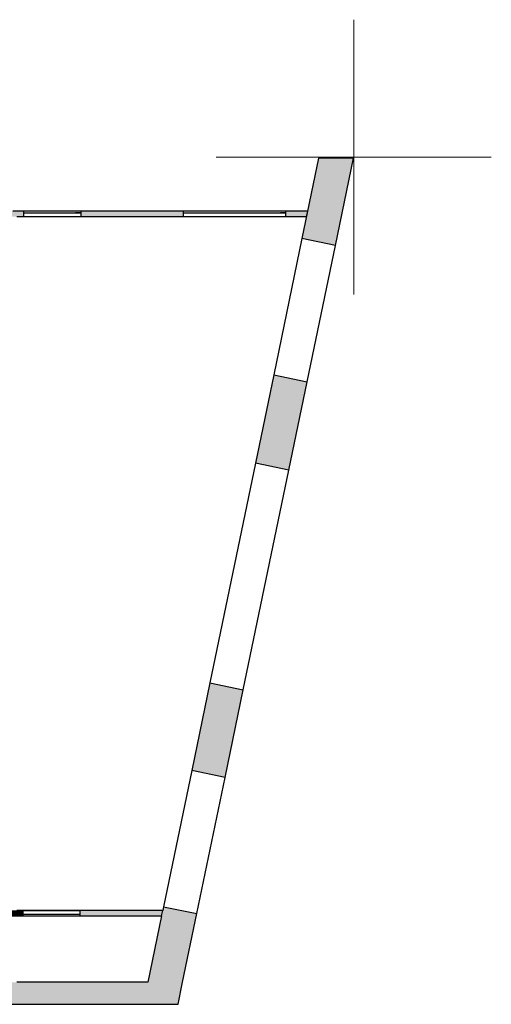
# Model space of a CAD drawing. Header units: metres. Extents: x -1 to 430, y -6 to 34.
# Tile 68 of 68: x 421 to 430, y 13 to 31. Entities that reach past the tile are written whole.
import ezdxf

# ---------------------------------------------------------------- set-up
doc = ezdxf.new("R2010")
doc.units = ezdxf.units.M
doc.linetypes.add('CONTINUA', pattern=[0])
doc.linetypes.add('PUNKT', pattern=[6.35, 0, -6.35])
doc.layers.add('3D PA MURS', color=7, linetype='CONTINUA', lineweight=25)
doc.layers.add('PA ESCALES 2D', color=7, linetype='CONTINUA', lineweight=25)

msp = doc.modelspace()

# ---------------------------------------------------------------- hatches: boundary and pattern name
at = {"layer": '3D PA MURS', "linetype": 'CONTINUA', "lineweight": 18, "true_color": 0xa0a0a0, "transparency": 33554687}
for points in [[(426.847, 28.23), (426.544, 26.77), (427.151, 26.644), (427.48, 28.23)], [(421.48, 27.27), (421.137, 27.27), (421.137, 27.17), (421.48, 27.17)], [(424.386, 27.27), (422.527, 27.27), (422.527, 27.17), (424.386, 27.17)], [(426.648, 27.27), (426.252, 27.27), (426.252, 27.17), (426.627, 27.17)], [(426.305, 22.559), (426.637, 24.165), (426.03, 24.291), (425.698, 22.685)], [(424.539, 17.094), (425.146, 16.968), (425.477, 18.564), (424.87, 18.69)], [(421.247, 14.45), (421.465, 14.45), (421.465, 14.55), (421.247, 14.55)], [(424.012, 14.55), (422.513, 14.55), (422.513, 14.45), (423.991, 14.45)], [(424.374, 13.241), (424.633, 14.49), (424.025, 14.616), (424.012, 14.55), (424.012, 14.55), (423.991, 14.45), (423.991, 14.45), (423.657, 12.841), (424.291, 12.841), (424.373, 13.241)], [(397.687, 12.841), (423.657, 12.841), (423.74, 13.241), (397.766, 13.241)]]:
    msp.add_hatch(color=253, dxfattribs=at).paths.add_polyline_path(points)

# ---------------------------------------------------------------- linework, layer by layer
at = {"layer": '3D PA MURS', "color": 7, "linetype": 'CONTINUA', "lineweight": 25, "transparency": 33554687}
for p, q in [((426.847, 28.23), (426.544, 26.77)), ((427.48, 28.23), (426.847, 28.23)), ((427.151, 26.644), (427.48, 28.23)), ((421.48, 27.27), (421.287, 27.27)), ((421.48, 27.27), (421.48, 27.24)), ((422.527, 27.27), (421.48, 27.27)), ((421.48, 27.24), (421.48, 27.17)), ((421.48, 27.24), (422.527, 27.24)), ((422.527, 27.24), (422.527, 27.27)), ((424.386, 27.27), (422.527, 27.27)), ((422.527, 27.17), (422.527, 27.24)), ((424.386, 27.27), (424.386, 27.24)), ((426.252, 27.27), (424.386, 27.27)), ((424.386, 27.24), (424.386, 27.17)), ((424.386, 27.24), (426.252, 27.24)), ((426.252, 27.24), (426.252, 27.27)), ((426.648, 27.27), (426.252, 27.27)), ((426.252, 27.17), (426.252, 27.24)), ((426.627, 27.17), (426.648, 27.27)), ((421.357, 27.17), (421.48, 27.17)), ((421.48, 27.17), (422.527, 27.17)), ((421.48, 27.17), (422.527, 27.17)), ((422.527, 27.17), (424.386, 27.17)), ((424.386, 27.17), (426.252, 27.17)), ((424.386, 27.17), (426.252, 27.17)), ((426.252, 27.17), (426.627, 27.17)), ((426.544, 26.77), (426.03, 24.291)), ((427.151, 26.644), (426.544, 26.77)), ((426.637, 24.165), (427.151, 26.644)), ((426.03, 24.291), (425.698, 22.685)), ((426.03, 24.291), (426.637, 24.165)), ((426.305, 22.559), (426.637, 24.165)), ((425.698, 22.685), (424.87, 18.69)), ((426.305, 22.559), (425.698, 22.685)), ((425.477, 18.564), (426.305, 22.559)), ((424.87, 18.69), (424.539, 17.094)), ((424.87, 18.69), (425.477, 18.564)), ((425.146, 16.968), (425.477, 18.564)), ((424.539, 17.094), (424.025, 14.616)), ((425.146, 16.968), (424.539, 17.094)), ((424.633, 14.49), (425.146, 16.968)), ((421.465, 14.55), (421.357, 14.55)), ((421.465, 14.55), (421.465, 14.48)), ((422.513, 14.55), (421.465, 14.55)), ((421.465, 14.55), (422.513, 14.55)), ((422.513, 14.48), (422.513, 14.55)), ((424.012, 14.55), (422.513, 14.55)), ((423.991, 14.45), (424.012, 14.55)), ((424.025, 14.616), (424.012, 14.55)), ((424.012, 14.55), (424.012, 14.55)), ((424.025, 14.616), (424.633, 14.49)), ((421.247, 14.45), (421.465, 14.45)), ((421.465, 14.48), (421.465, 14.45)), ((421.465, 14.48), (422.513, 14.48)), ((421.465, 14.45), (422.513, 14.45)), ((422.513, 14.45), (422.513, 14.48)), ((422.513, 14.45), (423.991, 14.45)), ((423.991, 14.45), (423.74, 13.241)), ((423.991, 14.45), (423.991, 14.45)), ((424.374, 13.241), (424.633, 14.49)), ((423.74, 13.241), (421.357, 13.241)), ((424.291, 12.841), (424.373, 13.241)), ((424.373, 13.241), (424.374, 13.241)), ((397.766, 12.841), (423.657, 12.841)), ((423.657, 12.841), (424.291, 12.841))]:
    msp.add_line(p, q, dxfattribs=at)
at = {"layer": '3D PA MURS', "color": 7, "linetype": 'PUNKT', "lineweight": 25, "transparency": 33554687}
for p, q in [((422.527, 27.24), (421.48, 27.24)), ((421.48, 27.24), (421.48, 27.17)), ((422.527, 27.17), (422.527, 27.24)), ((426.252, 27.24), (424.386, 27.24)), ((424.386, 27.24), (424.386, 27.17)), ((426.252, 27.17), (426.252, 27.24)), ((421.48, 27.17), (422.527, 27.17)), ((424.386, 27.17), (426.252, 27.17)), ((422.513, 14.55), (421.465, 14.55)), ((421.465, 14.55), (421.465, 14.48)), ((422.513, 14.48), (422.513, 14.55)), ((421.465, 14.48), (422.513, 14.48))]:
    msp.add_line(p, q, dxfattribs=at)
at = {"layer": 'PA ESCALES 2D', "color": 52, "linetype": 'CONTINUA', "lineweight": 13, "transparency": 33554687}
for p, q in [((427.486, 30.752), (427.486, 25.752)), ((424.986, 28.252), (429.986, 28.252))]:
    msp.add_line(p, q, dxfattribs=at)

doc.saveas('drawing.dxf')
